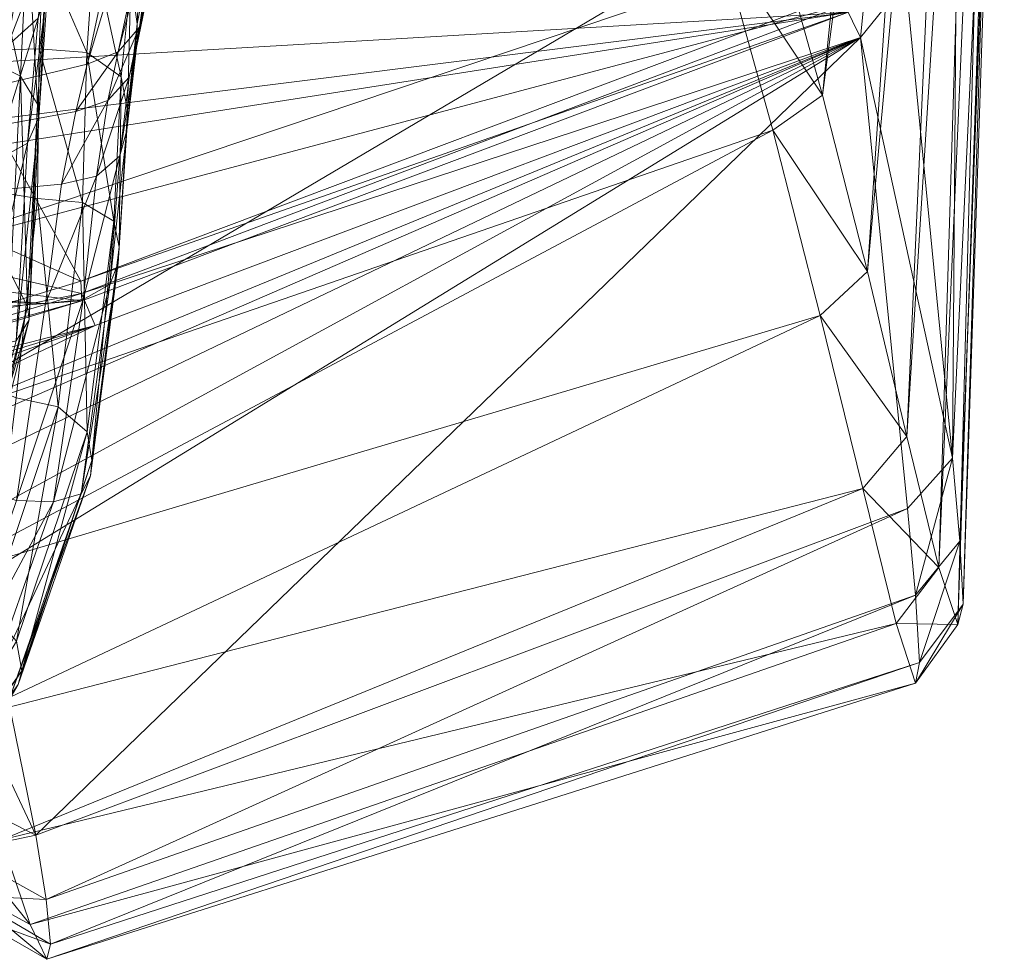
# Model space of a CAD drawing. Header units: inches. Extents: x 813 to 1305, y 19 to 194.
# Tile 129 of 256: x 1181.1 to 1182.6, y 58.33 to 59.76. Entities that reach past the tile are written whole.
import ezdxf

# ---------------------------------------------------------------- set-up
doc = ezdxf.new("R2010")
doc.units = ezdxf.units.IN
doc.header["$MEASUREMENT"] = 0
doc.layers.add('CET color Grey98', color=7, linetype='Continuous', true_color=0xfafafa)
doc.layers.add('CET color Grey99', color=7, linetype='Continuous', true_color=0xfcfcfc)
doc.layers.add('CET Default', color=7, linetype='Continuous')

# ---------------------------------------------------------------- blocks, each defined once
blk = doc.blocks.new('*C286')
at = {"layer": 'CET color Grey98', "linetype": 'Continuous', "lineweight": 0}
for points in [[(-8.6315, 21.3731, 16.1784), (-8.6258, 21.3963, 15.9412), (-9.9566, 20.9442, 16.2378), (-8.6315, 21.3731, 16.1784)], [(-8.6258, 21.3963, 15.9412), (-9.9501, 20.9753, 15.9363), (-9.9566, 20.9442, 16.2378), (-8.6258, 21.3963, 15.9412)], [(-8.6258, 21.3963, 15.9412), (-8.6006, 21.3435, 15.7113), (-9.9501, 20.9753, 15.9363), (-8.6258, 21.3963, 15.9412)], [(-8.5073, 21.328, 15.9552), (-8.6258, 21.3963, 15.9412), (-8.6315, 21.3731, 16.1784), (-8.5073, 21.328, 15.9552)], [(-8.5073, 21.328, 15.9552), (-8.4909, 21.2838, 15.7438), (-8.6258, 21.3963, 15.9412), (-8.5073, 21.328, 15.9552)], [(-8.4909, 21.2838, 15.7438), (-8.6006, 21.3435, 15.7113), (-8.6258, 21.3963, 15.9412), (-8.4909, 21.2838, 15.7438)], [(-8.6315, 21.3731, 16.1784), (-9.9566, 20.9442, 16.2378), (-9.9502, 20.8415, 16.5235), (-8.6315, 21.3731, 16.1784)], [(-8.6249, 21.3051, 16.4073), (-8.6315, 21.3731, 16.1784), (-9.9502, 20.8415, 16.5235), (-8.6249, 21.3051, 16.4073)], [(-8.5049, 21.299, 16.171), (-8.6315, 21.3731, 16.1784), (-8.6249, 21.3051, 16.4073), (-8.5049, 21.299, 16.171)], [(-8.5049, 21.299, 16.171), (-8.5073, 21.328, 15.9552), (-8.6315, 21.3731, 16.1784), (-8.5049, 21.299, 16.171)], [(-8.6006, 21.3435, 15.7113), (-9.921, 20.8846, 15.6506), (-9.9501, 20.9753, 15.9363), (-8.6006, 21.3435, 15.7113)], [(-8.6006, 21.3435, 15.7113), (-8.5568, 21.2143, 15.5172), (-9.921, 20.8846, 15.6506), (-8.6006, 21.3435, 15.7113)], [(-8.4909, 21.2838, 15.7438), (-8.456, 21.1647, 15.5666), (-8.6006, 21.3435, 15.7113), (-8.4909, 21.2838, 15.7438)], [(-8.456, 21.1647, 15.5666), (-8.5568, 21.2143, 15.5172), (-8.6006, 21.3435, 15.7113), (-8.456, 21.1647, 15.5666)], [(-8.6249, 21.3051, 16.4073), (-9.9502, 20.8415, 16.5235), (-9.9382, 20.7093, 16.7973), (-8.6249, 21.3051, 16.4073)], [(-8.6093, 21.2074, 16.6251), (-8.6249, 21.3051, 16.4073), (-9.9382, 20.7093, 16.7973), (-8.6093, 21.2074, 16.6251)], [(-8.4923, 21.2313, 16.3781), (-8.6249, 21.3051, 16.4073), (-8.6093, 21.2074, 16.6251), (-8.4923, 21.2313, 16.3781)], [(-8.4923, 21.2313, 16.3781), (-8.5049, 21.299, 16.171), (-8.6249, 21.3051, 16.4073), (-8.4923, 21.2313, 16.3781)], [(-8.5822, 20.9775, 40.875), (-8.5881, 20.9569, 40.9082), (-8.3809, 21.2572, 41.0315), (-8.5822, 20.9775, 40.875)], [(-8.5881, 20.9569, 40.9082), (-8.3866, 21.2388, 41.066), (-8.3809, 21.2572, 41.0315), (-8.5881, 20.9569, 40.9082)], [(-8.473, 21.1384, 16.5748), (-8.4923, 21.2313, 16.3781), (-8.6093, 21.2074, 16.6251), (-8.473, 21.1384, 16.5748)], [(-8.5881, 20.9569, 40.9082), (-8.5796, 20.9118, 40.9605), (-8.3866, 21.2388, 41.066), (-8.5881, 20.9569, 40.9082)], [(-8.5568, 21.2143, 15.5172), (-9.8698, 20.6791, 15.4352), (-9.921, 20.8846, 15.6506), (-8.5568, 21.2143, 15.5172)], [(-8.5568, 21.2143, 15.5172), (-8.5006, 21.0294, 15.3777), (-9.8698, 20.6791, 15.4352), (-8.5568, 21.2143, 15.5172)], [(-8.6093, 21.2074, 16.6251), (-9.9382, 20.7093, 16.7973), (-9.8664, 19.9918, 18.2418), (-8.6093, 21.2074, 16.6251)], [(-8.5286, 20.8127, 17.397), (-8.6093, 21.2074, 16.6251), (-9.8664, 19.9918, 18.2418), (-8.5286, 20.8127, 17.397)], [(-8.5286, 20.8127, 17.397), (-8.3885, 20.7403, 17.3458), (-8.6093, 21.2074, 16.6251), (-8.5286, 20.8127, 17.397)], [(-8.3885, 20.7403, 17.3458), (-8.473, 21.1384, 16.5748), (-8.6093, 21.2074, 16.6251), (-8.3885, 20.7403, 17.3458)], [(-8.5006, 21.0294, 15.3777), (-9.8049, 20.4152, 15.2999), (-9.8698, 20.6791, 15.4352), (-8.5006, 21.0294, 15.3777)], [(-8.5006, 21.0294, 15.3777), (-8.4406, 20.8204, 15.2787), (-9.8049, 20.4152, 15.2999), (-8.5006, 21.0294, 15.3777)], [(-7.0701, 21.0046, 17.6302), (-8.6998, 20.4307, 18.0492), (-7.504, 20.7929, 17.8769), (-7.0701, 21.0046, 17.6302)], [(-7.0701, 21.0046, 17.6302), (-8.0437, 20.741, 17.7565), (-8.6998, 20.4307, 18.0492), (-7.0701, 21.0046, 17.6302)], [(-8.6784, 20.6871, 40.6477), (-8.6926, 20.6597, 40.6987), (-8.5681, 21.0018, 40.8216), (-8.6784, 20.6871, 40.6477)], [(-8.6926, 20.6597, 40.6987), (-8.5822, 20.9775, 40.875), (-8.5681, 21.0018, 40.8216), (-8.6926, 20.6597, 40.6987)], [(-8.6361, 20.699, 40.606), (-8.6784, 20.6871, 40.6477), (-8.5284, 21.0051, 40.775), (-8.6361, 20.699, 40.606)], [(-8.6784, 20.6871, 40.6477), (-8.5681, 21.0018, 40.8216), (-8.5284, 21.0051, 40.775), (-8.6784, 20.6871, 40.6477)], [(-8.6361, 20.699, 40.606), (-8.5284, 21.0051, 40.775), (-8.4787, 20.9925, 40.7519), (-8.6361, 20.699, 40.606)], [(-8.5798, 20.697, 40.5884), (-8.6361, 20.699, 40.606), (-8.4787, 20.9925, 40.7519), (-8.5798, 20.697, 40.5884)], [(-9.9566, 20.9442, 16.2378), (-9.9501, 20.9753, 15.9363), (-10.023, 20.8553, 16.231), (-9.9566, 20.9442, 16.2378)], [(-9.9501, 20.9753, 15.9363), (-10.0147, 20.8859, 15.9454), (-10.023, 20.8553, 16.231), (-9.9501, 20.9753, 15.9363)], [(-9.9501, 20.9753, 15.9363), (-9.921, 20.8846, 15.6506), (-10.0147, 20.8859, 15.9454), (-9.9501, 20.9753, 15.9363)], [(-8.6926, 20.6597, 40.6987), (-8.6948, 20.6365, 40.7304), (-8.5822, 20.9775, 40.875), (-8.6926, 20.6597, 40.6987)], [(-8.6948, 20.6365, 40.7304), (-8.5881, 20.9569, 40.9082), (-8.5822, 20.9775, 40.875), (-8.6948, 20.6365, 40.7304)], [(-8.6948, 20.6365, 40.7304), (-8.6875, 20.5928, 40.7843), (-8.5881, 20.9569, 40.9082), (-8.6948, 20.6365, 40.7304)], [(-8.6875, 20.5928, 40.7843), (-8.5796, 20.9118, 40.9605), (-8.5881, 20.9569, 40.9082), (-8.6875, 20.5928, 40.7843)], [(-9.9566, 20.9442, 16.2378), (-10.023, 20.8553, 16.231), (-10.0179, 20.7594, 16.5028), (-9.9566, 20.9442, 16.2378)], [(-9.9502, 20.8415, 16.5235), (-9.9566, 20.9442, 16.2378), (-10.0179, 20.7594, 16.5028), (-9.9502, 20.8415, 16.5235)], [(-8.6875, 20.5928, 40.7843), (-8.6435, 20.5545, 40.8168), (-8.5796, 20.9118, 40.9605), (-8.6875, 20.5928, 40.7843)], [(-8.6435, 20.5545, 40.8168), (-8.5387, 20.8658, 40.988), (-8.5796, 20.9118, 40.9605), (-8.6435, 20.5545, 40.8168)], [(-10.023, 20.8553, 16.231), (-10.0147, 20.8859, 15.9454), (-10.0799, 18.9576, 16.6973), (-10.023, 20.8553, 16.231)], [(-10.0147, 20.8859, 15.9454), (-10.0667, 18.9313, 16.5929), (-10.0799, 18.9576, 16.6973), (-10.0147, 20.8859, 15.9454)], [(-10.0147, 20.8859, 15.9454), (-9.9858, 20.7992, 15.675), (-10.0667, 18.9313, 16.5929), (-10.0147, 20.8859, 15.9454)], [(-9.921, 20.8846, 15.6506), (-9.9858, 20.7992, 15.675), (-10.0147, 20.8859, 15.9454), (-9.921, 20.8846, 15.6506)], [(-9.921, 20.8846, 15.6506), (-9.8698, 20.6791, 15.4352), (-9.9858, 20.7992, 15.675), (-9.921, 20.8846, 15.6506)], [(-8.6435, 20.5545, 40.8168), (-8.5791, 20.5408, 40.8167), (-8.5387, 20.8658, 40.988), (-8.6435, 20.5545, 40.8168)], [(-10.0179, 20.7594, 16.5028), (-10.023, 20.8553, 16.231), (-10.0858, 18.9617, 16.806), (-10.0179, 20.7594, 16.5028)], [(-10.023, 20.8553, 16.231), (-10.0799, 18.9576, 16.6973), (-10.0858, 18.9617, 16.806), (-10.023, 20.8553, 16.231)], [(-9.9502, 20.8415, 16.5235), (-10.0179, 20.7594, 16.5028), (-10.0068, 20.6329, 16.7624), (-9.9502, 20.8415, 16.5235)], [(-9.9382, 20.7093, 16.7973), (-9.9502, 20.8415, 16.5235), (-10.0068, 20.6329, 16.7624), (-9.9382, 20.7093, 16.7973)], [(-8.4406, 20.8204, 15.2787), (-9.7327, 20.1327, 15.2141), (-9.8049, 20.4152, 15.2999), (-8.4406, 20.8204, 15.2787)], [(-8.4406, 20.8204, 15.2787), (-8.3805, 20.5992, 15.2105), (-9.7327, 20.1327, 15.2141), (-8.4406, 20.8204, 15.2787)], [(-8.4742, 20.7485, 17.5452), (-8.5286, 20.8127, 17.397), (-9.8664, 19.9918, 18.2418), (-8.4742, 20.7485, 17.5452)], [(-9.9858, 20.7992, 15.675), (-10.0456, 18.8782, 16.501), (-10.0667, 18.9313, 16.5929), (-9.9858, 20.7992, 15.675)], [(-9.9858, 20.7992, 15.675), (-9.9371, 20.5998, 15.4756), (-10.0456, 18.8782, 16.501), (-9.9858, 20.7992, 15.675)], [(-9.8698, 20.6791, 15.4352), (-9.9371, 20.5998, 15.4756), (-9.9858, 20.7992, 15.675), (-9.8698, 20.6791, 15.4352)], [(-7.504, 20.7929, 17.8769), (-8.6998, 20.4307, 18.0492), (-7.4859, 20.7429, 17.8966), (-7.504, 20.7929, 17.8769)], [(-10.0179, 20.7594, 16.5028), (-10.0858, 18.9617, 16.806), (-10.0855, 18.9495, 16.9146), (-10.0179, 20.7594, 16.5028)], [(-10.0068, 20.6329, 16.7624), (-10.0179, 20.7594, 16.5028), (-10.0855, 18.9495, 16.9146), (-10.0068, 20.6329, 16.7624)], [(-9.8664, 19.9918, 18.2418), (-8.3652, 20.71, 17.6705), (-8.4742, 20.7485, 17.5452), (-9.8664, 19.9918, 18.2418)], [(-7.4829, 20.7567, 17.9988), (-7.4813, 20.7256, 17.9378), (-8.6794, 20.393, 18.1724), (-7.4829, 20.7567, 17.9988)], [(-8.6794, 20.393, 18.1724), (-6.8105, 20.5307, 18.7256), (-7.4829, 20.7567, 17.9988), (-8.6794, 20.393, 18.1724)], [(-8.0437, 20.741, 17.7565), (-9.8664, 19.9918, 18.2418), (-8.6998, 20.4307, 18.0492), (-8.0437, 20.741, 17.7565)], [(-9.8664, 19.9918, 18.2418), (-8.0437, 20.741, 17.7565), (-8.2105, 20.7099, 17.742), (-9.8664, 19.9918, 18.2418)], [(-8.6998, 20.4307, 18.0492), (-8.6789, 20.3819, 18.0693), (-7.4859, 20.7429, 17.8966), (-8.6998, 20.4307, 18.0492)], [(-7.4859, 20.7429, 17.8966), (-8.6789, 20.3819, 18.0693), (-7.2578, 20.6641, 17.8453), (-7.4859, 20.7429, 17.8966)], [(-7.4813, 20.7256, 17.9378), (-8.6781, 20.3631, 18.1111), (-8.6794, 20.393, 18.1724), (-7.4813, 20.7256, 17.9378)], [(-8.6781, 20.3631, 18.1111), (-7.4813, 20.7256, 17.9378), (-7.0104, 19.623, 17.1541), (-8.6781, 20.3631, 18.1111)], [(-9.8664, 19.9918, 18.2418), (-9.9382, 20.7093, 16.7973), (-10.0068, 20.6329, 16.7624), (-9.8664, 19.9918, 18.2418)], [(-8.2105, 20.7099, 17.742), (-8.3652, 20.71, 17.6705), (-9.8664, 19.9918, 18.2418), (-8.2105, 20.7099, 17.742)], [(-8.7222, 20.3682, 40.4564), (-8.735, 20.3356, 40.5042), (-8.6784, 20.6871, 40.6477), (-8.7222, 20.3682, 40.4564)], [(-8.735, 20.3356, 40.5042), (-8.6926, 20.6597, 40.6987), (-8.6784, 20.6871, 40.6477), (-8.735, 20.3356, 40.5042)], [(-8.6815, 20.3909, 40.4209), (-8.7222, 20.3682, 40.4564), (-8.6361, 20.699, 40.606), (-8.6815, 20.3909, 40.4209)], [(-8.7222, 20.3682, 40.4564), (-8.6784, 20.6871, 40.6477), (-8.6361, 20.699, 40.606), (-8.7222, 20.3682, 40.4564)], [(-8.6815, 20.3909, 40.4209), (-8.6361, 20.699, 40.606), (-8.5798, 20.697, 40.5884), (-8.6815, 20.3909, 40.4209)], [(-8.6239, 20.3971, 40.4077), (-8.6815, 20.3909, 40.4209), (-8.5798, 20.697, 40.5884), (-8.6239, 20.3971, 40.4077)], [(-8.5798, 20.697, 40.5884), (-7.4237, 20.3686, 40.0559), (-8.6239, 20.3971, 40.4077), (-8.5798, 20.697, 40.5884)], [(-9.8698, 20.6791, 15.4352), (-9.8049, 20.4152, 15.2999), (-9.9371, 20.5998, 15.4756), (-9.8698, 20.6791, 15.4352)], [(-8.735, 20.3356, 40.5042), (-8.7364, 20.3111, 40.5348), (-8.6926, 20.6597, 40.6987), (-8.735, 20.3356, 40.5042)], [(-8.7364, 20.3111, 40.5348), (-8.6948, 20.6365, 40.7304), (-8.6926, 20.6597, 40.6987), (-8.7364, 20.3111, 40.5348)], [(-8.6789, 20.3819, 18.0693), (-8.4137, 20.3207, 18.012), (-7.2578, 20.6641, 17.8453), (-8.6789, 20.3819, 18.0693)], [(-10.0068, 20.6329, 16.7624), (-10.0855, 18.9495, 16.9146), (-10.022, 18.6021, 18.0046), (-10.0068, 20.6329, 16.7624)], [(-9.9355, 19.906, 18.2244), (-10.0068, 20.6329, 16.7624), (-10.022, 18.6021, 18.0046), (-9.9355, 19.906, 18.2244)], [(-9.9355, 19.906, 18.2244), (-9.8664, 19.9918, 18.2418), (-10.0068, 20.6329, 16.7624), (-9.9355, 19.906, 18.2244)], [(-8.7364, 20.3111, 40.5348), (-8.7282, 20.2715, 40.5909), (-8.6948, 20.6365, 40.7304), (-8.7364, 20.3111, 40.5348)], [(-8.7282, 20.2715, 40.5909), (-8.6875, 20.5928, 40.7843), (-8.6948, 20.6365, 40.7304), (-8.7282, 20.2715, 40.5909)], [(-9.9371, 20.5998, 15.4756), (-10.0184, 18.8029, 16.4277), (-10.0456, 18.8782, 16.501), (-9.9371, 20.5998, 15.4756)], [(-9.9371, 20.5998, 15.4756), (-9.877, 20.3481, 15.3485), (-10.0184, 18.8029, 16.4277), (-9.9371, 20.5998, 15.4756)], [(-9.8049, 20.4152, 15.2999), (-9.877, 20.3481, 15.3485), (-9.9371, 20.5998, 15.4756), (-9.8049, 20.4152, 15.2999)], [(-8.3805, 20.5992, 15.2105), (-9.6537, 19.8471, 15.1445), (-9.7327, 20.1327, 15.2141), (-8.3805, 20.5992, 15.2105)], [(-9.6537, 19.8471, 15.1445), (-8.3805, 20.5992, 15.2105), (-5.7109, 9.8853, 12.6152), (-9.6537, 19.8471, 15.1445)], [(-8.7282, 20.2715, 40.5909), (-8.6806, 20.2429, 40.6284), (-8.6875, 20.5928, 40.7843), (-8.7282, 20.2715, 40.5909)], [(-8.6806, 20.2429, 40.6284), (-8.6435, 20.5545, 40.8168), (-8.6875, 20.5928, 40.7843), (-8.6806, 20.2429, 40.6284)], [(-8.6806, 20.2429, 40.6284), (-8.6116, 20.2372, 40.6318), (-8.6435, 20.5545, 40.8168), (-8.6806, 20.2429, 40.6284)], [(-8.6116, 20.2372, 40.6318), (-8.5791, 20.5408, 40.8167), (-8.6435, 20.5545, 40.8168), (-8.6116, 20.2372, 40.6318)], [(-8.6116, 20.2372, 40.6318), (-7.4238, 20.0417, 39.9192), (-8.5791, 20.5408, 40.8167), (-8.6116, 20.2372, 40.6318)], [(-7.7527, 20.2808, 18.8561), (-6.8105, 20.5307, 18.7256), (-8.6794, 20.393, 18.1724), (-7.7527, 20.2808, 18.8561)], [(-8.6998, 20.4307, 18.0492), (-9.8664, 19.9918, 18.2418), (-8.6789, 20.3819, 18.0693), (-8.6998, 20.4307, 18.0492)], [(-9.8049, 20.4152, 15.2999), (-9.7327, 20.1327, 15.2141), (-9.877, 20.3481, 15.3485), (-9.8049, 20.4152, 15.2999)], [(-8.6794, 20.393, 18.1724), (-8.6781, 20.3631, 18.1111), (-9.8466, 19.9535, 18.3686), (-8.6794, 20.393, 18.1724)], [(-9.8466, 19.9535, 18.3686), (-7.7527, 20.2808, 18.8561), (-8.6794, 20.393, 18.1724), (-9.8466, 19.9535, 18.3686)], [(-8.7016, 20.2031, 40.255), (-8.7372, 20.172, 40.2841), (-8.6815, 20.3909, 40.4209), (-8.7016, 20.2031, 40.255)], [(-8.7372, 20.172, 40.2841), (-8.7222, 20.3682, 40.4564), (-8.6815, 20.3909, 40.4209), (-8.7372, 20.172, 40.2841)], [(-8.6484, 20.2151, 40.2433), (-8.7016, 20.2031, 40.255), (-8.6239, 20.3971, 40.4077), (-8.6484, 20.2151, 40.2433)], [(-8.7016, 20.2031, 40.255), (-8.6815, 20.3909, 40.4209), (-8.6239, 20.3971, 40.4077), (-8.7016, 20.2031, 40.255)], [(-8.6239, 20.3971, 40.4077), (-7.4692, 20.3239, 39.9251), (-8.6484, 20.2151, 40.2433), (-8.6239, 20.3971, 40.4077)], [(-7.4237, 20.3686, 40.0559), (-7.4692, 20.3239, 39.9251), (-8.6239, 20.3971, 40.4077), (-7.4237, 20.3686, 40.0559)], [(-9.8664, 19.9918, 18.2418), (-9.8419, 19.9421, 18.2617), (-8.6789, 20.3819, 18.0693), (-9.8664, 19.9918, 18.2418)], [(-8.6789, 20.3819, 18.0693), (-9.8419, 19.9421, 18.2617), (-8.4137, 20.3207, 18.012), (-8.6789, 20.3819, 18.0693)], [(-8.6781, 20.3631, 18.1111), (-9.8449, 19.9236, 18.3084), (-9.8466, 19.9535, 18.3686), (-8.6781, 20.3631, 18.1111)], [(-9.8449, 19.9236, 18.3084), (-8.6781, 20.3631, 18.1111), (-8.153, 19.404, 17.3369), (-9.8449, 19.9236, 18.3084)], [(-8.7372, 20.172, 40.2841), (-8.7481, 20.1329, 40.3229), (-8.7222, 20.3682, 40.4564), (-8.7372, 20.172, 40.2841)], [(-8.7481, 20.1329, 40.3229), (-8.735, 20.3356, 40.5042), (-8.7222, 20.3682, 40.4564), (-8.7481, 20.1329, 40.3229)], [(-8.153, 19.404, 17.3369), (-8.6781, 20.3631, 18.1111), (-7.0104, 19.623, 17.1541), (-8.153, 19.404, 17.3369)], [(-9.877, 20.3481, 15.3485), (-9.9881, 18.7147, 16.3719), (-10.0184, 18.8029, 16.4277), (-9.877, 20.3481, 15.3485)], [(-9.877, 20.3481, 15.3485), (-9.8084, 20.0797, 15.267), (-9.9881, 18.7147, 16.3719), (-9.877, 20.3481, 15.3485)], [(-9.7327, 20.1327, 15.2141), (-9.8084, 20.0797, 15.267), (-9.877, 20.3481, 15.3485), (-9.7327, 20.1327, 15.2141)], [(-8.7481, 20.1329, 40.3229), (-8.7491, 20.1029, 40.3477), (-8.735, 20.3356, 40.5042), (-8.7481, 20.1329, 40.3229)], [(-8.7491, 20.1029, 40.3477), (-8.7364, 20.3111, 40.5348), (-8.735, 20.3356, 40.5042), (-8.7491, 20.1029, 40.3477)], [(-9.8419, 19.9421, 18.2617), (-9.5565, 19.9367, 18.1895), (-8.4137, 20.3207, 18.012), (-9.8419, 19.9421, 18.2617)], [(-7.4692, 20.3239, 39.9251), (-7.5591, 19.8502, 38.1123), (-8.7898, 19.5561, 37.9912), (-7.4692, 20.3239, 39.9251)], [(-8.6875, 20.0323, 39.7878), (-7.4692, 20.3239, 39.9251), (-8.7898, 19.5561, 37.9912), (-8.6875, 20.0323, 39.7878)], [(-8.7491, 20.1029, 40.3477), (-8.7395, 20.0517, 40.3935), (-8.7364, 20.3111, 40.5348), (-8.7491, 20.1029, 40.3477)], [(-8.7395, 20.0517, 40.3935), (-8.7282, 20.2715, 40.5909), (-8.7364, 20.3111, 40.5348), (-8.7395, 20.0517, 40.3935)], [(-8.6702, 20.1046, 40.0239), (-7.4692, 20.3239, 39.9251), (-8.6875, 20.0323, 39.7878), (-8.6702, 20.1046, 40.0239)], [(-8.6484, 20.2151, 40.2433), (-7.4692, 20.3239, 39.9251), (-8.6702, 20.1046, 40.0239), (-8.6484, 20.2151, 40.2433)], [(-9.8466, 19.9535, 18.3686), (-8.0417, 20.1798, 18.9292), (-7.7527, 20.2808, 18.8561), (-9.8466, 19.9535, 18.3686)], [(-8.7395, 20.0517, 40.3935), (-8.6871, 20.0144, 40.4219), (-8.7282, 20.2715, 40.5909), (-8.7395, 20.0517, 40.3935)], [(-8.6871, 20.0144, 40.4219), (-8.6806, 20.2429, 40.6284), (-8.7282, 20.2715, 40.5909), (-8.6871, 20.0144, 40.4219)], [(-8.6871, 20.0144, 40.4219), (-8.6144, 20.009, 40.4219), (-8.6806, 20.2429, 40.6284), (-8.6871, 20.0144, 40.4219)], [(-8.6144, 20.009, 40.4219), (-8.6116, 20.2372, 40.6318), (-8.6806, 20.2429, 40.6284), (-8.6144, 20.009, 40.4219)], [(-8.6144, 20.009, 40.4219), (-7.4238, 20.0417, 39.9192), (-8.6116, 20.2372, 40.6318), (-8.6144, 20.009, 40.4219)], [(-8.6702, 20.1046, 40.0239), (-8.7189, 20.0879, 40.0352), (-8.6484, 20.2151, 40.2433), (-8.6702, 20.1046, 40.0239)], [(-8.7189, 20.0879, 40.0352), (-8.7016, 20.2031, 40.255), (-8.6484, 20.2151, 40.2433), (-8.7189, 20.0879, 40.0352)], [(-8.7189, 20.0879, 40.0352), (-8.7516, 20.0523, 40.0572), (-8.7016, 20.2031, 40.255), (-8.7189, 20.0879, 40.0352)], [(-8.7516, 20.0523, 40.0572), (-8.7372, 20.172, 40.2841), (-8.7016, 20.2031, 40.255), (-8.7516, 20.0523, 40.0572)], [(-9.8466, 19.9535, 18.3686), (-8.2692, 20.0453, 19.0963), (-8.0417, 20.1798, 18.9292), (-9.8466, 19.9535, 18.3686)], [(-8.7516, 20.0523, 40.0572), (-8.7625, 20.007, 40.0818), (-8.7372, 20.172, 40.2841), (-8.7516, 20.0523, 40.0572)], [(-8.7625, 20.007, 40.0818), (-8.7481, 20.1329, 40.3229), (-8.7372, 20.172, 40.2841), (-8.7625, 20.007, 40.0818)], [(-9.7327, 20.1327, 15.2141), (-9.6537, 19.8471, 15.1445), (-9.8084, 20.0797, 15.267), (-9.7327, 20.1327, 15.2141)], [(-8.7625, 20.007, 40.0818), (-8.7637, 19.9711, 40.1009), (-8.7481, 20.1329, 40.3229), (-8.7625, 20.007, 40.0818)], [(-8.7637, 19.9711, 40.1009), (-8.7491, 20.1029, 40.3477), (-8.7481, 20.1329, 40.3229), (-8.7637, 19.9711, 40.1009)], [(-8.7637, 19.9711, 40.1009), (-8.7541, 19.9039, 40.1318), (-8.7491, 20.1029, 40.3477), (-8.7637, 19.9711, 40.1009)], [(-8.7541, 19.9039, 40.1318), (-8.7395, 20.0517, 40.3935), (-8.7491, 20.1029, 40.3477), (-8.7541, 19.9039, 40.1318)], [(-8.6875, 20.0323, 39.7878), (-8.7347, 20.0134, 39.7955), (-8.6702, 20.1046, 40.0239), (-8.6875, 20.0323, 39.7878)], [(-8.7347, 20.0134, 39.7955), (-8.7189, 20.0879, 40.0352), (-8.6702, 20.1046, 40.0239), (-8.7347, 20.0134, 39.7955)], [(-8.7347, 20.0134, 39.7955), (-8.7673, 19.9761, 39.8073), (-8.7189, 20.0879, 40.0352), (-8.7347, 20.0134, 39.7955)], [(-8.7673, 19.9761, 39.8073), (-8.7516, 20.0523, 40.0572), (-8.7189, 20.0879, 40.0352), (-8.7673, 19.9761, 39.8073)], [(-9.8084, 20.0797, 15.267), (-9.9568, 18.6194, 16.3289), (-9.9881, 18.7147, 16.3719), (-9.8084, 20.0797, 15.267)], [(-9.8084, 20.0797, 15.267), (-9.7328, 19.8084, 15.2023), (-9.9568, 18.6194, 16.3289), (-9.8084, 20.0797, 15.267)], [(-9.6537, 19.8471, 15.1445), (-9.7328, 19.8084, 15.2023), (-9.8084, 20.0797, 15.267), (-9.6537, 19.8471, 15.1445)], [(-9.8466, 19.9535, 18.3686), (-8.3792, 19.8981, 19.3496), (-8.2692, 20.0453, 19.0963), (-9.8466, 19.9535, 18.3686)], [(-8.7673, 19.9761, 39.8073), (-8.779, 19.9279, 39.8207), (-8.7516, 20.0523, 40.0572), (-8.7673, 19.9761, 39.8073)], [(-8.779, 19.9279, 39.8207), (-8.7625, 20.007, 40.0818), (-8.7516, 20.0523, 40.0572), (-8.779, 19.9279, 39.8207)], [(-8.7541, 19.9039, 40.1318), (-8.6978, 19.8608, 40.1514), (-8.7395, 20.0517, 40.3935), (-8.7541, 19.9039, 40.1318)], [(-8.6978, 19.8608, 40.1514), (-8.6871, 20.0144, 40.4219), (-8.7395, 20.0517, 40.3935), (-8.6978, 19.8608, 40.1514)], [(-7.4769, 19.561, 38.1091), (-7.4238, 20.0417, 39.9192), (-8.6359, 19.7692, 39.8524), (-7.4769, 19.561, 38.1091)], [(-8.6359, 19.7692, 39.8524), (-7.4238, 20.0417, 39.9192), (-8.621, 19.8615, 40.1493), (-8.6359, 19.7692, 39.8524)], [(-8.621, 19.8615, 40.1493), (-7.4238, 20.0417, 39.9192), (-8.6144, 20.009, 40.4219), (-8.621, 19.8615, 40.1493)], [(-8.7898, 19.5561, 37.9912), (-8.8365, 19.5367, 37.9984), (-8.6875, 20.0323, 39.7878), (-8.7898, 19.5561, 37.9912)], [(-8.8365, 19.5367, 37.9984), (-8.7347, 20.0134, 39.7955), (-8.6875, 20.0323, 39.7878), (-8.8365, 19.5367, 37.9984)], [(-8.8365, 19.5367, 37.9984), (-8.8693, 19.4993, 38.009), (-8.7347, 20.0134, 39.7955), (-8.8365, 19.5367, 37.9984)], [(-8.8693, 19.4993, 38.009), (-8.7673, 19.9761, 39.8073), (-8.7347, 20.0134, 39.7955), (-8.8693, 19.4993, 38.009)], [(-8.6978, 19.8608, 40.1514), (-8.621, 19.8615, 40.1493), (-8.6871, 20.0144, 40.4219), (-8.6978, 19.8608, 40.1514)], [(-8.621, 19.8615, 40.1493), (-8.6144, 20.009, 40.4219), (-8.6871, 20.0144, 40.4219), (-8.621, 19.8615, 40.1493)], [(-8.779, 19.9279, 39.8207), (-8.78, 19.8881, 39.8327), (-8.7625, 20.007, 40.0818), (-8.779, 19.9279, 39.8207)], [(-8.78, 19.8881, 39.8327), (-8.7637, 19.9711, 40.1009), (-8.7625, 20.007, 40.0818), (-8.78, 19.8881, 39.8327)], [(-9.8664, 19.9918, 18.2418), (-9.9355, 19.906, 18.2244), (-9.876, 19.895, 18.2616), (-9.8664, 19.9918, 18.2418)], [(-9.8419, 19.9421, 18.2617), (-9.8664, 19.9918, 18.2418), (-9.876, 19.895, 18.2616), (-9.8419, 19.9421, 18.2617)], [(-8.8693, 19.4993, 38.009), (-8.8811, 19.4515, 38.0215), (-8.7673, 19.9761, 39.8073), (-8.8693, 19.4993, 38.009)], [(-8.8811, 19.4515, 38.0215), (-8.779, 19.9279, 39.8207), (-8.7673, 19.9761, 39.8073), (-8.8811, 19.4515, 38.0215)], [(-8.78, 19.8881, 39.8327), (-8.7712, 19.8121, 39.8516), (-8.7637, 19.9711, 40.1009), (-8.78, 19.8881, 39.8327)], [(-8.7712, 19.8121, 39.8516), (-8.7541, 19.9039, 40.1318), (-8.7637, 19.9711, 40.1009), (-8.7712, 19.8121, 39.8516)]]:
    blk.add_3dface(points, dxfattribs=at)
at = {"layer": 'CET color Grey99', "linetype": 'Continuous', "lineweight": 0}
for points in [[(-8.5206, 20.729, 41.0965), (-8.4989, 20.7554, 41.022), (-8.5991, 20.4218, 40.9278), (-8.5206, 20.729, 41.0965)], [(-8.4989, 20.7554, 41.022), (-8.5793, 20.4537, 40.8566), (-8.5991, 20.4218, 40.9278), (-8.4989, 20.7554, 41.022)], [(-8.5206, 20.729, 41.0965), (-8.5991, 20.4218, 40.9278), (-8.5968, 20.4014, 40.9641), (-8.5206, 20.729, 41.0965)], [(-8.5188, 20.7087, 41.133), (-8.5206, 20.729, 41.0965), (-8.5968, 20.4014, 40.9641), (-8.5188, 20.7087, 41.133)], [(-8.5188, 20.7087, 41.133), (-8.5968, 20.4014, 40.9641), (-8.571, 20.352, 41.0299), (-8.5188, 20.7087, 41.133)], [(-8.5793, 20.4537, 40.8566), (-8.5233, 20.4681, 40.7962), (-8.5965, 20.1527, 40.6766), (-8.5793, 20.4537, 40.8566)], [(-8.5233, 20.4681, 40.7962), (-8.544, 20.1817, 40.6248), (-8.5965, 20.1527, 40.6766), (-8.5233, 20.4681, 40.7962)], [(-8.5991, 20.4218, 40.9278), (-8.5793, 20.4537, 40.8566), (-8.6138, 20.1136, 40.7434), (-8.5991, 20.4218, 40.9278)], [(-8.5793, 20.4537, 40.8566), (-8.5965, 20.1527, 40.6766), (-8.6138, 20.1136, 40.7434), (-8.5793, 20.4537, 40.8566)], [(-8.5991, 20.4218, 40.9278), (-8.6138, 20.1136, 40.7434), (-8.6118, 20.0932, 40.7796), (-8.5991, 20.4218, 40.9278)], [(-8.5968, 20.4014, 40.9641), (-8.5991, 20.4218, 40.9278), (-8.6118, 20.0932, 40.7796), (-8.5968, 20.4014, 40.9641)], [(-8.5968, 20.4014, 40.9641), (-8.6118, 20.0932, 40.7796), (-8.5858, 20.0508, 40.8493), (-8.5968, 20.4014, 40.9641)], [(-8.571, 20.352, 41.0299), (-8.5968, 20.4014, 40.9641), (-8.5858, 20.0508, 40.8493), (-8.571, 20.352, 41.0299)], [(-8.571, 20.352, 41.0299), (-8.5858, 20.0508, 40.8493), (-8.523, 20.0195, 40.8983), (-8.571, 20.352, 41.0299)], [(-8.5965, 20.1527, 40.6766), (-8.544, 20.1817, 40.6248), (-8.6127, 19.9621, 40.5107), (-8.5965, 20.1527, 40.6766)], [(-8.544, 20.1817, 40.6248), (-8.5662, 20.0042, 40.4682), (-8.6127, 19.9621, 40.5107), (-8.544, 20.1817, 40.6248)], [(-8.6138, 20.1136, 40.7434), (-8.5965, 20.1527, 40.6766), (-8.6276, 19.9124, 40.565), (-8.6138, 20.1136, 40.7434)], [(-8.5965, 20.1527, 40.6766), (-8.6127, 19.9621, 40.5107), (-8.6276, 19.9124, 40.565), (-8.5965, 20.1527, 40.6766)], [(-8.6138, 20.1136, 40.7434), (-8.6276, 19.9124, 40.565), (-8.6259, 19.8838, 40.5946), (-8.6138, 20.1136, 40.7434)], [(-8.6118, 20.0932, 40.7796), (-8.6138, 20.1136, 40.7434), (-8.6259, 19.8838, 40.5946), (-8.6118, 20.0932, 40.7796)], [(-8.6118, 20.0932, 40.7796), (-8.6259, 19.8838, 40.5946), (-8.5966, 19.8259, 40.6516), (-8.6118, 20.0932, 40.7796)], [(-8.5858, 20.0508, 40.8493), (-8.6118, 20.0932, 40.7796), (-8.5966, 19.8259, 40.6516), (-8.5858, 20.0508, 40.8493)], [(-8.5858, 20.0508, 40.8493), (-8.5966, 19.8259, 40.6516), (-8.5262, 19.7811, 40.69), (-8.5858, 20.0508, 40.8493)], [(-8.523, 20.0195, 40.8983), (-8.5858, 20.0508, 40.8493), (-8.5262, 19.7811, 40.69), (-8.523, 20.0195, 40.8983)], [(-8.6127, 19.9621, 40.5107), (-8.5662, 20.0042, 40.4682), (-8.6264, 19.8466, 40.2929), (-8.6127, 19.9621, 40.5107)], [(-8.5662, 20.0042, 40.4682), (-8.5836, 19.8956, 40.261), (-8.6264, 19.8466, 40.2929), (-8.5662, 20.0042, 40.4682)], [(-7.5259, 19.6572, 38.4298), (-8.6386, 19.3596, 38.1966), (-7.4192, 19.9658, 39.9323), (-7.5259, 19.6572, 38.4298)], [(-8.6386, 19.3596, 38.1966), (-8.534, 19.8522, 40.0231), (-7.4192, 19.9658, 39.9323), (-8.6386, 19.3596, 38.1966)]]:
    blk.add_3dface(points, dxfattribs=at)
blk = doc.blocks.new('*C200')
at = {"layer": 'CET Default', "linetype": 'Continuous', "lineweight": 0, "rotation": 179.9999999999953}
blk.add_blockref('*C286', (373.7957, 892.8549), dxfattribs=at)

msp = doc.modelspace()

# ---------------------------------------------------------------- block references
at = {"layer": 'CET Default', "linetype": 'Continuous', "lineweight": 0}
msp.add_blockref('*C200', (798.7199, -813.1289), dxfattribs=at)

doc.saveas('drawing.dxf')
